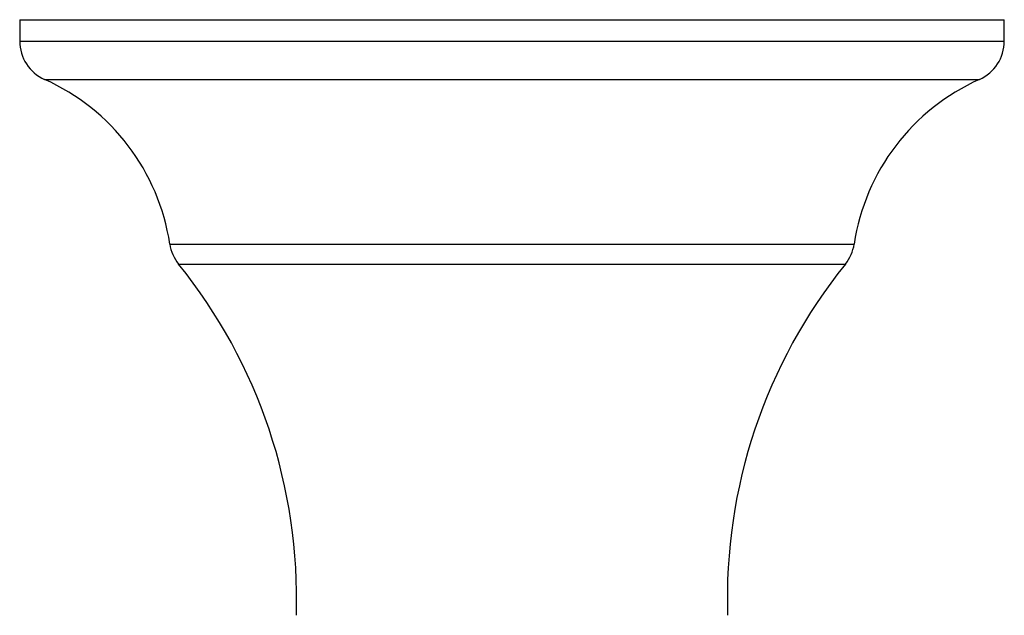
# Model space of a CAD drawing. Header units: millimetres. Extents: x 38 to 185, y 25 to 267.
# Tile 13 of 13: x 146.49 to 158.19, y 183.3 to 190.38. Entities that reach past the tile are written whole.
import ezdxf

# ---------------------------------------------------------------- set-up
doc = ezdxf.new("R2010")
doc.units = ezdxf.units.MM

msp = doc.modelspace()

# ---------------------------------------------------------------- linework, layer by layer
at = {"color": 7, "linetype": 'Continuous', "lineweight": 25}
for p, q in [((146.494, 190.379), (146.494, 190.124)), ((146.494, 190.379), (158.194, 190.379)), ((158.194, 190.124), (158.194, 190.379))]:
    msp.add_line(p, q, dxfattribs=at)
at = {"color": 1, "linetype": 'Continuous', "lineweight": 25}
for p, q in [((146.494, 190.124), (158.194, 190.124)), ((146.79, 189.668), (157.899, 189.668)), ((148.278, 187.711), (156.411, 187.711)), ((148.383, 187.472), (156.306, 187.472))]:
    msp.add_line(p, q, dxfattribs=at)
at = {"color": 7, "linetype": 'Continuous', "lineweight": 25}
for centre, radius, start, end in [((146.994, 190.124), 0.5, 180, 245.8722), ((157.694, 190.124), 0.5, 294.1278, 0), ((145.741, 187.327), 2.566, 8.6075, 65.8722), ((158.947, 187.327), 2.566, 114.1278, 171.3925), ((148.772, 187.786), 0.5, 188.6075, 218.8721), ((155.916, 187.786), 0.5, 321.1279, 351.3925), ((143.453, 183.498), 6.332, 358.1668, 38.8721), ((161.235, 183.498), 6.332, 141.1279, 181.8332)]:
    msp.add_arc(centre, radius, start, end, dxfattribs=at)

doc.saveas('drawing.dxf')
